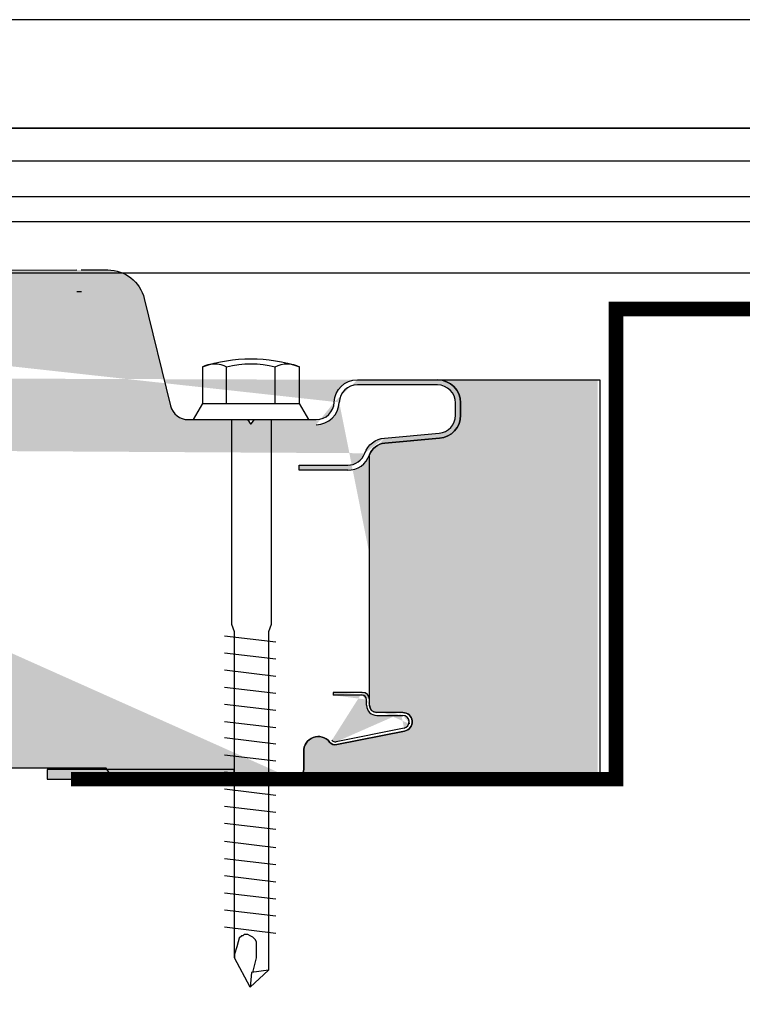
# Model space of a CAD drawing. Header units: millimetres. Extents: x -312551 to 250764, y -35891 to 59426.
# Tile 176 of 256: x -47717 to -47618, y 9427 to 9563. Entities that reach past the tile are written whole.
import ezdxf

# ---------------------------------------------------------------- set-up
doc = ezdxf.new("R2010")
doc.units = ezdxf.units.MM
doc.header["$LTSCALE"] = 2.5
doc.layers.add('AWP70', color=7, linetype='Continuous')
doc.layers.add('Terracotta Tile', color=30, linetype='Continuous')

# ---------------------------------------------------------------- blocks, each defined once
blk = doc.blocks.new('Cladding STD fixing')
at = {"color": 1}
for p, q in [((-2.2352941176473, 6.705882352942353), (0, 8.00000000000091)), ((0, 8.00000000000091), (0, 6.147058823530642)), ((0, 8.00000000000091), (0, -8.00000000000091)), ((-7.297883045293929, 6.705882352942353), (-2.2352941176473, 6.705882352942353)), ((-2.2352941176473, 6.705882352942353), (-2.2352941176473, -6.705882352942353)), ((0, 6.147058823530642), (0, 2.621104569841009)), ((-2.2352941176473, 3.352941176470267), (-7.297883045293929, 3.352941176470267)), ((-2.2352941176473, -3.352941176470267), (-7.297883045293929, -3.352941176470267)), ((0, -2.790208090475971), (0, -6.147058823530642)), ((-2.2352941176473, -6.705882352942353), (-7.297883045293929, -6.705882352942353)), ((0, -8.00000000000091), (-2.2352941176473, -6.705882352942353))]:
    blk.add_line(p, q, dxfattribs=at)
for points in [[(29.87558003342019, 3.635725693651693), (30.721097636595, -3.466622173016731)], [(32.24302932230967, 3.635725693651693), (33.08854692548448, -3.466622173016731)], [(34.61047861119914, 3.635725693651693), (35.45599621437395, -3.466622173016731)], [(36.97792790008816, 3.635725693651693), (37.82344550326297, -3.466622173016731)], [(39.34537718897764, 3.635725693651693), (40.19089479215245, -3.466622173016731)], [(41.71282647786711, 3.635725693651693), (42.55834408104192, -3.466622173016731)], [(43.95834657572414, 3.635725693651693), (44.80386417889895, -3.466622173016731)], [(46.32579586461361, 3.635725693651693), (47.17131346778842, -3.466622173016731)], [(48.69324515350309, 3.635725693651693), (49.5387627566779, -3.466622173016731)], [(51.0606944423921, 3.635725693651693), (51.90621204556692, -3.466622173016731)], [(53.42814373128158, 3.635725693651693), (54.27366133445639, -3.466622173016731)], [(55.79559302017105, 3.635725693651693), (56.64111062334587, -3.466622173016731)], [(58.30021914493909, 3.635725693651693), (59.1457367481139, -3.466622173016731)], [(60.66766843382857, 3.635725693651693), (61.51318603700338, -3.466622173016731)], [(63.03511772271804, 3.635725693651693), (63.88063532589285, -3.466622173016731)], [(65.40256701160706, 3.635725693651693), (66.24808461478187, -3.466622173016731)], [(67.77001630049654, 3.635725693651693), (68.61553390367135, -3.466622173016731)], [(70.13746558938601, 3.635725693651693), (70.98298319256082, -3.466622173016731)], [(0, -2.790208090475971), (28.32238264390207, -2.790208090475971), (29.33700376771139, -2.452001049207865), (76.10017541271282, -2.452001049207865), (78.46762470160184, 0.08455176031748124), (74.40914020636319, 2.282897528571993), (29.33700376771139, 2.282897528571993), (28.32238264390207, 2.621104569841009), (0, 2.621104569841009)], [(76.43838245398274, -0.2536552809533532), (74.40914020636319, -0.7609658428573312), (73.56362260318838, -0.7609658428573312), (72.88720852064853, -0.7609658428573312), (72.21079443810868, -0.7609658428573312), (71.87258739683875, -0.5918623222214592), (71.53438035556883, -0.2536552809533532), (71.36527683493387, 0.08455176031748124), (71.1961733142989, 0.4227588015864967), (71.1961733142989, 0.9300693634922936), (71.36527683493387, 1.099172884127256), (71.36527683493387, 1.268276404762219), (71.70348387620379, 1.606483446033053), (72.21079443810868, 1.775586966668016), (72.88720852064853, 1.944690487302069), (73.9018296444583, 2.282897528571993), (74.40914020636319, 2.282897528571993)], [(76.10017541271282, -2.452001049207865), (76.43838245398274, -0.08455176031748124), (78.46762470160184, 0.08455176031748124)]]:
    blk.add_lwpolyline(points, dxfattribs=at)
for centre, radius, start, end in [((12.26094048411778, 0), 20.6764705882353, 161.0753555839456, 198.9246444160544), ((-4.292790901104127, 5.02941176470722), 3.441094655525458, 150.8438746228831, 209.1561253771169), ((5.725058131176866, 0), 13.4476470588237, 165.5619583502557, 194.4380416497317), ((-4.292790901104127, -5.02941176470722), 3.441094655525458, 150.8438746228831, 209.1561253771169)]:
    blk.add_arc(centre, radius, start, end, dxfattribs=at)

msp = doc.modelspace()

# ---------------------------------------------------------------- hatches: boundary and pattern name
at = {"linetype": 'Continuous'}
h = msp.add_hatch(dxfattribs=at)
h.set_pattern_fill('AR-SAND', color=8, scale=7.5, angle=90, style=0)
h.set_pattern_definition([(232.5, (-67904.90004789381, 5342.212886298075), (-14.45117826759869, 0.4724501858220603), [0, -11.4, 0, -12.75, 0, -12.1875]), (262.5000000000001, (-67904.90004789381, 5342.212886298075), (-21.16609548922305, -13.27332528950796), [0, -6.149999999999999, 0, -10.275, 0, -3.9375]), (302.5, (-67904.90004789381, 5351.437886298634), (-0.0424429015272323, -23.35606396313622), [0, -3.749999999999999, 0, -13.49999999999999, 0, -17.62499999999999]), (312.5, (-67904.90004789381, 5351.437886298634), (-6.582566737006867, -22.5459495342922), [0, -1.875, 0, -8.85, 0, -10.125])])
edge = h.paths.add_edge_path(flags=17)
edge.add_arc((-47664.4478366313, 9465.888983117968), 1.293277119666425, 281.3099324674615, 449.9999999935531)
edge.add_arc((-47664.4478366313, 9465.888983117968), 1.293277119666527, -78.69006753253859, 89.99999999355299, ccw=False)
edge.add_line((-47664.19420412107, 9464.62082056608), (-47673.579830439, 9462.743695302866))
edge.add_arc((-47673.7759465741, 9463.724275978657), 1.000000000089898, 218.2899215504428, 281.30993247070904, ccw=False)
edge.add_arc((-47676.1306027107, 9461.865353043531), 1.999999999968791, 38.28992154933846, 182.6445188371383)
edge.add_line((-47678.12847275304, 9461.773074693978), (-47678.13254503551, 9461.772260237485))
edge.add_line((-47678.13254503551, 9461.772260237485), (-47678.13254503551, 9459.363849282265))
edge.add_arc((-47679.5325450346, 9459.36384928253), 1.39999999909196, 269.9987761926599, 359.9999999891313, ccw=False)
edge = h.paths.add_edge_path(flags=16)
edge.add_arc((-47664.4478366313, 9465.888983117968), 1.293277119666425, 281.3099324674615, 449.9999999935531)
edge.add_arc((-47664.4478366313, 9465.888983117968), 1.293277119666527, -78.69006753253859, 89.99999999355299, ccw=False)
edge = h.paths.add_edge_path()
edge.add_line((-47679.53254503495, 9457.963849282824), (-47704.42823780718, 9457.963849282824))
edge.add_line((-47704.42823780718, 9457.963849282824), (-47705.43517733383, 9459.474258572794))
edge.add_line((-47705.43517733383, 9459.474258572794), (-47839.75815412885, 9459.474258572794))
edge.add_line((-47839.75815412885, 9459.474258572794), (-47840.75815412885, 9457.974258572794))
edge.add_line((-47840.75815412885, 9457.974258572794), (-47873.09142412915, 9457.974258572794))
edge.add_line((-47873.09142412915, 9457.974258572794), (-47874.09142412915, 9459.474258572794))
edge.add_line((-47874.09142412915, 9459.474258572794), (-47906.42475412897, 9459.474258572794))
edge.add_line((-47906.42475412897, 9459.474258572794), (-47907.42475412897, 9457.974258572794))
edge.add_line((-47907.42475412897, 9457.974258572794), (-47939.75802412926, 9457.974258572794))
edge.add_line((-47939.75802412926, 9457.974258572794), (-47940.75802412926, 9459.474258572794))
edge.add_line((-47940.75802412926, 9459.474258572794), (-47973.09135412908, 9459.474258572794))
edge.add_line((-47973.09135412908, 9459.474258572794), (-47974.09135412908, 9457.974258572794))
edge.add_line((-47974.09135412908, 9457.974258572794), (-48006.42462412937, 9457.974258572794))
edge.add_line((-48006.42462412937, 9457.974258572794), (-48007.42462412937, 9459.474258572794))
edge.add_line((-48007.42462412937, 9459.474258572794), (-48039.75795412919, 9459.474258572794))
edge.add_line((-48039.75795412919, 9459.474258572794), (-48040.75795412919, 9457.974258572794))
edge.add_line((-48040.75795412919, 9457.974258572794), (-48073.09122412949, 9457.974258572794))
edge.add_line((-48073.09122412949, 9457.974258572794), (-48074.09122412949, 9459.474258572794))
edge.add_line((-48074.09122412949, 9459.474258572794), (-51697.28653602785, 9459.474257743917))
edge.add_line((-51697.28653602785, 9459.474257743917), (-51698.28653602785, 9457.974257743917))
edge.add_line((-51698.28653602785, 9457.974257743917), (-51750.30190495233, 9457.974257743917))
edge.add_line((-51750.30190495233, 9457.974257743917), (-51750.30190495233, 9527.391595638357))
edge.add_arc((-47670.72585582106, 9509.979371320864), 3.199999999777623, 89.99999999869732, 177.9892090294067, ccw=False)
edge.add_line((-47670.72585582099, 9513.179371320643), (-47659.64801195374, 9513.179371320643))
edge.add_arc((-47659.64801195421, 9509.979371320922), 3.199999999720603, -8.337622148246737e-09, 89.99999999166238, ccw=False)
edge.add_line((-47656.44801195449, 9509.979371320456), (-47656.44801195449, 9508.286691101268))
edge.add_arc((-47659.64801195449, 9508.286691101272), 3.200000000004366, 274.9999999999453, 359.99999999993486, ccw=False)
edge.add_line((-47659.3691135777, 9505.098868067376), (-47666.91514323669, 9504.438676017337))
edge.add_arc((-47666.69725388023, 9501.948189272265), 2.499999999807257, 94.99999999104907, 160.1928637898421)
edge.add_arc((-47666.69725387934, 9501.948189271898), 3.20000000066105, 95.00000000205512, 160.1928638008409, ccw=False)
edge.add_line((-47666.97615225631, 9505.136012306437), (-47659.43012259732, 9505.796204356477))
edge.add_arc((-47659.64801195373, 9508.286691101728), 2.499999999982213, 274.9999999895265, 359.9999999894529)
edge.add_line((-47657.14801195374, 9508.286691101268), (-47657.14801195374, 9509.979371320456))
edge.add_arc((-47659.64801195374, 9509.979371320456), 2.5, 0, 90)
edge.add_line((-47659.64801195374, 9512.479371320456), (-47670.72585582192, 9512.479371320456))
edge.add_arc((-47670.72585582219, 9509.979371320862), 2.499999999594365, 89.99999999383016, 177.9892090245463)
edge.add_line((-47836.17579132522, 9527.974258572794), (-47709.50876001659, 9528.376480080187))
edge.add_line((-47708.91534421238, 9528.378561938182), (-47705.23403334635, 9528.378561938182))
edge.add_arc((-47705.23403334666, 9523.178561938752), 5.199999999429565, 13.802469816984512, 89.99999999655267, ccw=False)
edge.add_line((-47700.18418856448, 9524.4191536), (-47696.53938514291, 9509.58293302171))
edge.add_arc((-47694.11157515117, 9510.179371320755), 2.500000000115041, 193.8024698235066, 270.0000000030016)
edge.add_line((-47694.11157515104, 9507.679371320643), (-47685.96579210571, 9507.679371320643))
edge.add_arc((-47685.96579210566, 9507.579371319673), 0.1000000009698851, 35.423395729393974, 90.00000002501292, ccw=False)
edge.add_line((-47685.88430298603, 9507.637332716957), (-47685.5273449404, 9507.135478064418))
edge.add_arc((-47685.44585582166, 9507.193439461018), 0.09999999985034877, 215.4233957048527, 324.5766042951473)
edge.add_line((-47685.36436670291, 9507.135478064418), (-47685.00740865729, 9507.637332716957))
edge.add_arc((-47684.92591953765, 9507.579371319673), 0.1000000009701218, 89.99999997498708, 144.576604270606, ccw=False)
edge.add_line((-47684.92591953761, 9507.679371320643), (-47676.42234596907, 9507.679371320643))
edge.add_arc((-47676.42234596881, 9510.179371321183), 2.50000000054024, 269.9999999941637, 357.9892090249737)
edge.add_arc((-47676.42234596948, 9510.1793713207), 3.200000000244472, 270.0000000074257, 357.9892090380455)
edge.add_line((-47664.27265057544, 9465.01305283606), (-47673.65020982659, 9463.137540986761))
edge.add_arc((-47664.44783663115, 9465.888983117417), 0.8932771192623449, 281.3099324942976, 450)
edge.add_line((-47663.58275911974, 9465.778096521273), (-47663.58275911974, 9465.642851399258))
edge.add_line((-47669.4493503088, 9468.182260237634), (-47669.4493503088, 9468.97299014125))
edge.add_line((-47668.04935030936, 9466.782260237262), (-47664.44783663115, 9466.782260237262))
edge.add_arc((-47668.04935030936, 9468.182260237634), 1.399999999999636, 180, 270)
edge.add_line((-47670.04935030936, 9469.572990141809), (-47674.04935030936, 9469.572990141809))
edge.add_line((-47670.04935030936, 9469.97299014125), (-47674.04935030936, 9469.97299014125))
edge.add_line((-47674.04935030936, 9469.97299014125), (-47674.04935030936, 9469.572990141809))
edge.add_arc((-47670.04935030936, 9468.97299014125), 0.6, 0, 90)
edge.add_arc((-47670.04935030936, 9468.97299014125), 1, 0, 90)
edge.add_arc((-47673.76787950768, 9463.725889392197), 0.6, 217.9009569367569, 281.3099324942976)
edge.add_line((-47664.44783663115, 9467.182260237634), (-47668.04935030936, 9467.182260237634))
edge.add_arc((-47668.04935030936, 9468.182260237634), 0.9999999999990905, 180, 270)
edge.add_line((-47669.04935030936, 9468.182260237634), (-47669.04935030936, 9468.97299014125))
edge.add_line((-47669.04935030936, 9468.97299014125), (-47669.04935030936, 9502.795327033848))
edge.add_arc((-47672.06003373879, 9503.879663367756), 3.200000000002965, 270, 340.1928638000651)
edge.add_line((-47672.06003373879, 9500.67966336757), (-47673.7480119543, 9500.67966336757))
edge.add_line((-47673.7480119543, 9500.67966336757), (-47678.7480119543, 9500.67966336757))
edge.add_line((-47678.7480119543, 9501.379663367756), (-47673.7480119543, 9501.379663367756))
edge.add_line((-47673.7480119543, 9501.379663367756), (-47672.06003373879, 9501.379663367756))
edge.add_arc((-47672.06003373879, 9503.879663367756), 2.500000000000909, 270, 340.1928638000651)
edge.add_line((-51750.30190495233, 9527.391595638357), (-51744.18631899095, 9526.474257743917))
edge.add_line((-51744.18631899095, 9526.474257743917), (-51752.55696144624, 9527.974257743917))
edge.add_line((-51752.55696144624, 9527.974257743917), (-51697.03777322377, 9526.474257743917))
edge.add_line((-51697.03777322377, 9526.474257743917), (-51687.03777322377, 9527.974257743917))
edge.add_line((-51687.03777322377, 9527.974257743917), (-48086.17579132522, 9526.474258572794))
edge.add_line((-48086.17579132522, 9526.474258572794), (-48076.17579132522, 9527.974258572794))
edge.add_line((-48076.17579132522, 9527.974258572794), (-48066.17579132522, 9526.474258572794))
edge.add_line((-48066.17579132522, 9526.474258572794), (-48056.17579132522, 9527.974258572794))
edge.add_line((-48056.17579132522, 9527.974258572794), (-48046.17579132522, 9526.474258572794))
edge.add_line((-48046.17579132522, 9526.474258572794), (-48036.17579132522, 9527.974258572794))
edge.add_line((-48036.17579132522, 9527.974258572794), (-48026.17579132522, 9526.474258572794))
edge.add_line((-48026.17579132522, 9526.474258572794), (-48016.17579132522, 9527.974258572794))
edge.add_line((-48016.17579132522, 9527.974258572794), (-48006.17579132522, 9526.474258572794))
edge.add_line((-48006.17579132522, 9526.474258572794), (-47996.17579132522, 9527.974258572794))
edge.add_line((-47996.17579132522, 9527.974258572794), (-47986.17579132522, 9526.474258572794))
edge.add_line((-47986.17579132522, 9526.474258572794), (-47976.17579132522, 9527.974258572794))
edge.add_line((-47976.17579132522, 9527.974258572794), (-47966.17579132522, 9526.474258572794))
edge.add_line((-47966.17579132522, 9526.474258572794), (-47956.17579132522, 9527.974258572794))
edge.add_line((-47956.17579132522, 9527.974258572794), (-47946.17579132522, 9526.474258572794))
edge.add_line((-47946.17579132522, 9526.474258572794), (-47936.17579132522, 9527.974258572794))
edge.add_line((-47936.17579132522, 9527.974258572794), (-47926.17579132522, 9526.474258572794))
edge.add_line((-47926.17579132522, 9526.474258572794), (-47916.17579132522, 9527.974258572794))
edge.add_line((-47916.17579132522, 9527.974258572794), (-47906.17579132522, 9526.474258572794))
edge.add_line((-47906.17579132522, 9526.474258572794), (-47896.17579132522, 9527.974258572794))
edge.add_line((-47896.17579132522, 9527.974258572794), (-47886.17579132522, 9526.474258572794))
edge.add_line((-47886.17579132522, 9526.474258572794), (-47876.17579132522, 9527.974258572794))
edge.add_line((-47876.17579132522, 9527.974258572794), (-47866.17579132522, 9526.474258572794))
edge.add_line((-47866.17579132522, 9526.474258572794), (-47856.17579132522, 9527.974258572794))
edge.add_line((-47856.17579132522, 9527.974258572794), (-47846.17579132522, 9526.474258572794))
edge.add_line((-47846.17579132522, 9526.474258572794), (-47836.17579132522, 9527.974258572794))
h = msp.add_hatch(color=8, dxfattribs=at)
edge = h.paths.add_edge_path()
edge.add_line((-47664.44783663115, 9467.182260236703), (-47668.04935030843, 9467.182260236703))
edge.add_arc((-47668.04935030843, 9468.182260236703), 1, 180, 270, ccw=False)
edge.add_line((-47669.04935030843, 9468.182260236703), (-47669.04935030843, 9502.795327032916))
edge.add_arc((-47666.69725387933, 9501.948189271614), 2.500000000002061, 94.99999999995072, 160.1928637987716, ccw=False)
edge.add_line((-47666.91514323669, 9504.438676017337), (-47659.3691135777, 9505.098868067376))
edge.add_arc((-47659.64801195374, 9508.286691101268), 3.200000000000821, -84.9999999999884, -1.628443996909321e-11)
edge.add_line((-47656.44801195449, 9508.286691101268), (-47656.44801195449, 9509.979371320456))
edge.add_arc((-47659.64801195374, 9509.979371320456), 3.200000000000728, 0, 90)
edge.add_line((-47659.64801195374, 9513.179371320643), (-47637.51167815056, 9513.179371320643))
edge.add_line((-47637.51167815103, 9513.179371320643), (-47637.51167815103, 9457.963849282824))
edge.add_line((-47637.51167815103, 9457.963849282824), (-47679.53257493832, 9457.963849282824))
edge.add_arc((-47679.53254503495, 9459.363849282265), 1.399999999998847, 269.9987762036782, 360.0000000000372)
edge.add_line((-47678.13254503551, 9459.363849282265), (-47678.13254503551, 9461.772260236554))
edge.add_line((-47678.13254503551, 9461.772260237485), (-47678.12847275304, 9461.773074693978))
edge.add_arc((-47676.13060271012, 9461.865353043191), 1.999999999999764, 38.289921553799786, 182.644518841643, ccw=False)
edge.add_arc((-47673.77594657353, 9463.724275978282), 0.9999999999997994, 218.2899215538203, 281.3099324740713)
edge.add_line((-47673.579830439, 9462.743695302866), (-47664.19420412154, 9464.62082056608))
edge.add_arc((-47664.44783663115, 9465.888983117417), 1.293277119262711, -78.69006752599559, 90)
msp.add_hatch(color=8, dxfattribs=at).paths.add_polyline_path([(-47713.59194274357, 9459.30313134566), (-47713.59194274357, 9457.977217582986), (-47687.74715843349, 9457.977217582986), (-47687.74715843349, 9459.30313134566)])

# ---------------------------------------------------------------- linework, layer by layer
at = {"color": 8, "linetype": 'Continuous'}
for p, q in [((-51750.30190495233, 9543.457779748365), (-47569.63452303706, 9543.457780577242)), ((-51750.30190495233, 9538.544809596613), (-47569.63452303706, 9538.54481042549)), ((-51750.30190495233, 9535.054280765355), (-47569.63452303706, 9535.054281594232)), ((-51750.30190495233, 9527.974257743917), (-47569.63452303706, 9527.974258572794))]:
    msp.add_line(p, q, dxfattribs=at)
at = {"color": 8, "linetype": 'Continuous', "const_width": 2}
msp.add_lwpolyline([(-47710.28823780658, 9457.963849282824), (-47634.97766878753, 9457.974258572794), (-47634.97766878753, 9522.974258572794), (-47564.97766878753, 9522.974258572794), (-47564.97766878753, 9110.974258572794), (-47634.97766878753, 9110.974258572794), (-47634.97766878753, 9175.974258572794), (-47813.28766878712, 9175.974258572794)], dxfattribs=at)
at = {"color": 8, "linetype": 'Continuous'}
msp.add_lwpolyline([(-47664.44783663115, 9467.182260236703), (-47668.04935030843, 9467.182260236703, -0.4142135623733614), (-47669.04935030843, 9468.182260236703), (-47669.04935030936, 9502.795327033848, -0.292386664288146), (-47666.91514323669, 9504.438676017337), (-47659.3691135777, 9505.098868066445, 0.3888787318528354), (-47656.44801195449, 9508.286691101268), (-47656.44801195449, 9509.979371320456, 0.414213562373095), (-47659.64801195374, 9513.179371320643), (-47637.20167815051, 9513.179371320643), (-47637.20167815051, 9457.963849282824), (-47679.53257493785, 9457.963849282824, 0.4142198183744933), (-47678.13254503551, 9459.363849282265), (-47678.13254503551, 9461.772260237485), (-47678.12847275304, 9461.773074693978, -0.7289091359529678), (-47674.56083195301, 9463.104635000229, 0.282123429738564), (-47673.579830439, 9462.743695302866), (-47664.19420412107, 9464.62082056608, 0.9058709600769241), (-47664.44783663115, 9467.182260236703, -0.9058709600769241), (-47664.19420412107, 9464.62082056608)], format="xyb", dxfattribs=at)
msp.add_lwpolyline([(-47713.59194274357, 9459.30313134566), (-47713.59194274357, 9457.977217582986), (-47687.74715843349, 9457.977217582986), (-47687.74715843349, 9459.30313134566)], close=True, dxfattribs=at)
at = {"layer": 'AWP70', "color": 8}
for p, q in [((-47836.17579132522, 9527.974258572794), (-47709.50876001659, 9528.376480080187)), ((-47669.04935030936, 9468.97299014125), (-47669.04935030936, 9502.795327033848)), ((-47678.7480119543, 9501.379663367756), (-47673.7480119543, 9501.379663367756)), ((-47678.7480119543, 9500.67966336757), (-47678.7480119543, 9501.379663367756)), ((-47673.7480119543, 9500.67966336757), (-47678.7480119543, 9500.67966336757)), ((-47673.7480119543, 9501.379663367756), (-47672.06003373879, 9501.379663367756)), ((-47672.06003373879, 9500.67966336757), (-47673.7480119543, 9500.67966336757)), ((-47674.04935030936, 9469.97299014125), (-47674.04935030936, 9469.572990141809)), ((-47670.04935030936, 9469.97299014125), (-47674.04935030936, 9469.97299014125)), ((-47670.04935030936, 9469.572990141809), (-47674.04935030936, 9469.572990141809)), ((-47669.4493503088, 9468.182260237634), (-47669.4493503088, 9468.97299014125)), ((-47669.04935030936, 9468.182260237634), (-47669.04935030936, 9468.97299014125)), ((-47664.44783663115, 9467.182260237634), (-47668.04935030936, 9467.182260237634)), ((-47668.04935030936, 9466.782260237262), (-47664.44783663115, 9466.782260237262)), ((-47663.58275911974, 9465.778096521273), (-47663.58275911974, 9465.642851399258)), ((-47664.27265057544, 9465.01305283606), (-47673.65020982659, 9463.137540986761))]:
    msp.add_line(p, q, dxfattribs=at)
for points in [[(-47708.91534421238, 9528.378561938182), (-47705.23403334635, 9528.378561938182, -0.3452919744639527), (-47700.18418856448, 9524.4191536), (-47696.53938514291, 9509.58293302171, 0.3452919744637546), (-47694.11157515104, 9507.679371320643), (-47685.96579210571, 9507.679371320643, -0.2427412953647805), (-47685.88430298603, 9507.637332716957), (-47685.5273449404, 9507.135478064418, 0.5158799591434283), (-47685.36436670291, 9507.135478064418), (-47685.00740865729, 9507.637332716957, -0.2427412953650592), (-47684.92591953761, 9507.679371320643), (-47676.42234596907, 9507.679371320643, 0.4039714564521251), (-47673.9238853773, 9510.091652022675)], [(-47709.50876001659, 9525.376480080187, -0.01928826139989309), (-47709.18507866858, 9525.388971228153, -0.01928826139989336), (-47708.86139732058, 9525.376480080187)], [(-47673.9238853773, 9510.091652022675, -0.4039714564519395), (-47670.72585582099, 9513.179371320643), (-47659.64801195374, 9513.179371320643, -0.414213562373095), (-47656.44801195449, 9509.979371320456), (-47656.44801195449, 9508.286691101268, -0.3888787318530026), (-47659.3691135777, 9505.098868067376), (-47666.91514323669, 9504.438676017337, 0.2923866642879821), (-47669.04935030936, 9502.795327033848, 0.2923866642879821)], [(-47669.70793730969, 9503.032525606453, -0.2923866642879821), (-47666.97615225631, 9505.136012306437), (-47659.43012259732, 9505.796204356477, 0.3888787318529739), (-47657.14801195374, 9508.286691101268), (-47657.14801195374, 9509.979371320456, 0.4142135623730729), (-47659.64801195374, 9512.479371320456), (-47670.72585582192, 9512.479371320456, 0.403971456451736), (-47673.22431641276, 9510.067090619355, 0.403971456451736)], [(-47676.42234596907, 9506.979371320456, 0.4039714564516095), (-47673.22431641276, 9510.067090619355, 0.4039714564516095)], [(-47664.19420412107, 9464.62082056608, 0.9058709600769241), (-47664.44783663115, 9467.182260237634, -0.9058709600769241), (-47664.19420412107, 9464.62082056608), (-47673.579830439, 9462.743695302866, -0.282123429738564), (-47674.56083195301, 9463.104635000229, 0.7289091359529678), (-47678.12847275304, 9461.773074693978), (-47678.13254503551, 9461.772260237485), (-47678.13254503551, 9459.363849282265, -0.4142198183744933), (-47679.53257493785, 9457.963849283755)]]:
    msp.add_lwpolyline(points, format="xyb", dxfattribs=at)
msp.add_lwpolyline([(-47679.53254503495, 9457.963849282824), (-47704.42823780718, 9457.963849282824), (-47705.43517733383, 9459.474258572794), (-47839.75815412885, 9459.474258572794), (-47840.75815412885, 9457.974258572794), (-47873.09142412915, 9457.974258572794), (-47874.09142412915, 9459.474258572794), (-47906.42475412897, 9459.474258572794), (-47907.42475412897, 9457.974258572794), (-47939.75802412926, 9457.974258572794), (-47940.75802412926, 9459.474258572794), (-47973.09135412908, 9459.474258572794), (-47974.09135412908, 9457.974258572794), (-48006.42462412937, 9457.974258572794), (-48007.42462412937, 9459.474258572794), (-48039.75795412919, 9459.474258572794), (-48040.75795412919, 9457.974258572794), (-48073.09122412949, 9457.974258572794), (-48074.09122412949, 9459.474258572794), (-51697.28653602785, 9459.474257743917), (-51698.28653602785, 9457.974257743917), (-51750.30190495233, 9457.974257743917), (-51750.30190495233, 9527.391595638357)], dxfattribs=at)
for centre, radius, start, end in [((-47672.06003373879, 9503.879663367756), 2.500000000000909, 270, 340.1928638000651), ((-47672.06003373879, 9503.879663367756), 3.200000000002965, 270, 340.1928638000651), ((-47670.04935030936, 9468.97299014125), 1, 0, 90), ((-47670.04935030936, 9468.97299014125), 0.6, 0, 90), ((-47668.04935030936, 9468.182260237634), 1.399999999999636, 180, 270), ((-47668.04935030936, 9468.182260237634), 0.9999999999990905, 180, 270), ((-47664.44783663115, 9465.888983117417), 0.8932771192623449, 281.3099324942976, 90), ((-47673.76787950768, 9463.725889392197), 0.6, 217.9009569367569, 281.3099324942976)]:
    msp.add_arc(centre, radius, start, end, dxfattribs=at)
at = {"layer": 'Terracotta Tile', "color": 8}
for p, q in [((-47540.2913772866, 9562.974258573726), (-48132.2913772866, 9562.974258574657)), ((-47555.29137728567, 9547.974258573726), (-48132.2913772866, 9547.974258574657))]:
    msp.add_line(p, q, dxfattribs=at)
msp.add_lwpolyline([(-47540.2913772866, 9562.974258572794), (-48132.2913772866, 9562.974258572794), (-48132.2913772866, 9547.974258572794), (-47555.2913772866, 9547.974258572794), (-47540.2913772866, 9562.974258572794)], dxfattribs=at)

# ---------------------------------------------------------------- block references
at = {"color": 8, "linetype": 'Continuous', "xscale": -1, "rotation": 90}
msp.add_blockref('Cladding STD fixing', (-47685.43851269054, 9507.679371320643), dxfattribs=at)

doc.saveas('drawing.dxf')
